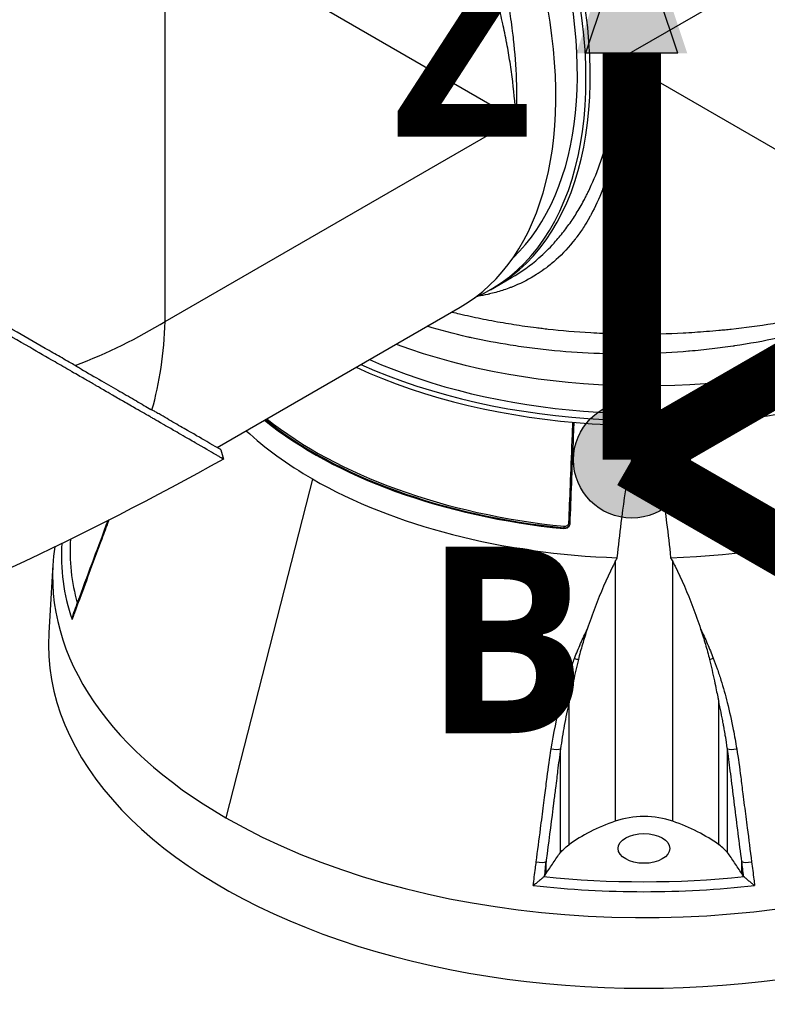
# Model space of a CAD drawing. Header units: millimetres. Extents: x 0 to 4378, y 0 to 2376.
# Tile 201 of 229: x 2647 to 2770, y 1098 to 1260. Entities that reach past the tile are written whole.
import ezdxf

# ---------------------------------------------------------------- set-up
doc = ezdxf.new("R2010")
doc.units = ezdxf.units.MM
doc.header["$LTSCALE"] = 0.2
for name, color, linetype in [('01_Object Line', 4, 'Continuous'), ('07_Special Line2', 76, 'Continuous'), ('12_Before Rev.Num.', 5, 'Continuous')]:
    doc.layers.add(name, color=color, linetype=linetype)
doc.layers.add('14_Mark', color=7, linetype='Continuous', true_color=0xe03c31)
doc.styles.add('Rainbow-5.0 Style', font='malgunsl.ttf')

# ---------------------------------------------------------------- blocks, each defined once
blk = doc.blocks.new('A$C34d99101')
for p, q in [((53.74, 186.43), (-4.03, 153.08)), ((-78.84, 109.88), (-78.84, 176.59)), ((-78.84, 176.59), (-21.07, 143.24)), ((-4.03, 153.08), (53.74, 119.72)), ((-22.03, 152.49), (-22.03, 152.49)), ((-21.9, 151.63), (-21.9, 151.63)), ((-21.47, 148.25), (-21.47, 148.25)), ((-78.84, 109.88), (-21.07, 143.24)), ((-25.29, 115.1), (-21.78, 117.13)), ((-21.78, 117.13), (-21.78, 117.13)), ((-70.29, 89.12), (-30.24, 112.24)), ((-78.97, 107.35), (-78.97, 107.35)), ((-78.97, 107.29), (-78.97, 107.29)), ((-78.95, 107.71), (-78.95, 107.71)), ((-79.1, 105.76), (-79.1, 105.76)), ((-79.09, 105.91), (-79.09, 105.91)), ((-79.06, 106.23), (-79.06, 106.23)), ((-80.76, 96.21), (-80.76, 96.21)), ((-71.29, 88.39), (-71.29, 88.39)), ((-69.64, 88.74), (-69.23, 87.2)), ((-54.55, 83.92), (-55.05, 81.99)), ((-55.05, 81.99), (-68.86, 28.11)), ((-13.21, 75.75), (-13.18, 75.87)), ((-97.32, 69.8), (-97.99, 58.55)), ((-4.73, 70.31), (-4.73, 27.53)), ((4.73, 27.53), (4.73, 70.31)), ((12.66, 50.82), (12.66, 50.82)), ((-12.33, 23.66), (-12.33, 47.14)), ((12.33, 23.66), (12.33, 47.14)), ((-13.74, 22.37), (-13.74, 39.45)), ((13.74, 22.37), (13.74, 39.45)), ((-16.11, 18.92), (-16.11, 20.88)), ((16.11, 18.92), (16.11, 20.88)), ((-16.28, 18.63), (-16.42, 18.46)), ((16.42, 18.46), (16.28, 18.63))]:
    blk.add_line(p, q)
for centre, major_axis, ratio, start_param, end_param in [((-62.58, 181.33), (38, -65.82), 0.57735, 0, 2.340309), ((-63.29, 180.92), (38, -65.82), 0.57735, 6.218011, 8.595868), ((-63.29, 180.92), (37, -64.09), 0.57735, 0.138313, 2.287402), ((-68.24, 178.06), (38, -65.82), 0.57735, 0, 2.153364), ((-53.39, 186.64), (26.39, -45.71), 0.57735, 0.251217, 0.251219), ((0, 143.16), (76, 0), 0.57735, 4.145572, 6.283185), ((0, 137.44), (76, 0), 0.57735, 4.052056, 6.34836), ((0, 136.63), (76, 0), 0.57735, 4.038806, 6.283185), ((0, 137.44), (74, 0), 0.57735, 4.055455, 6.144873), ((-132.58, 140.91), (-75.98, -2.71), 0.599654, 2.086946, 2.334848), ((-132.58, 140.91), (35.65, -67.16), 0.599654, 0.558766, 0.806744), ((0, 119.48), (76.89, 0), 0.57735, 3.763438, 4.539717), ((0, 119.48), (76.67, 0), 0.57735, 3.762964, 4.539647), ((0, 119.63), (76.47, 0), 0.57735, 3.765044, 4.539647), ((0, 115.42), (-77.15, 0), 0.57735, 0.556674, 0.785398), ((0, 115.42), (-77.15, 0), 0.57735, 1.627678, 2.50827), ((0, 115.42), (-77.15, 0), 0.57735, 0.785398, 1.513915), ((0, 67.87), (97.38, 0), 0.57735, 3.92699, 6.531315), ((-12.38, 76.62), (-0.2, 0.008), 0.53757, 3.678342, 4.571765), ((-13.18, 76.03), (0.02, 0.199), 0.140343, 3.764162, 5.282569), ((0, 71.3), (-95.92, 0), 0.57735, 6.246746, 6.474419), ((0, 72.12), (-94.5, 0), 0.57735, 6.248654, 6.442871), ((0, 67.87), (-97.38, 0), 0.57735, 6.196092, 7.068583), ((-91.51, 63.97), (-1.41, 0.52), 0.445689, 6.283183, 6.665585), ((0, 56.61), (-98.05, 0), 0.57735, 6.248855, 9.459108), ((-11.23, 54.78), (-1.4, 0.54), 0.300947, 1.546942, 1.997356), ((11.23, 54.79), (1.4, 0.55), 0.299591, 4.283682, 4.733556), ((-15.03, 39.86), (-1.48, 0.24), 0.293943, 1.451681, 2.673474), ((15.03, 39.86), (1.48, 0.24), 0.293943, 3.609607, 4.831504), ((0, 23.05), (-9.1, 0), 0.57735, 4.1655, 5.259278), ((10.26, 13.32), (28.83, 0), 0.57735, 2.117685, 2.471123), ((-10.26, 13.32), (-28.83, 0), 0.57735, 3.812062, 4.1655), ((0, 56.61), (57.64, 0), 0.57735, 4.987231, 4.987234), ((-17.47, 21.22), (-1.49, 0.19), 0.291007, 1.428464, 2.747851), ((17.47, 21.22), (1.49, 0.19), 0.291007, 3.535223, 4.854722), ((-17.94, 18.88), (-1.68, 0), 0.577343, 2.622772, 2.695941), ((0, 72.12), (94.5, 0), 0.57735, 4.537116, 4.887662), ((17.94, 18.88), (-1.68, 0), 0.577343, 0.445652, 0.518821), ((0, 71.3), (-95.92, 0), 0.57735, 1.379562, 1.76203)]:
    blk.add_ellipse(centre, major_axis=major_axis, ratio=ratio, start_param=start_param, end_param=end_param)
blk.add_ellipse((0, 23.05), major_axis=(-4.25, 0), ratio=0.57735)
for points, knots in [([(-56.59, 226.05), (-55.78, 225.28), (-54.98, 224.5), (-54.19, 223.7), (-53.36, 222.86), (-52.55, 222.01), (-51.75, 221.15), (-51.61, 220.99), (-51.46, 220.83), (-51.31, 220.67), (-48.25, 217.32), (-45.36, 213.73), (-42.69, 209.98), (-42.58, 209.83), (-42.47, 209.67), (-42.37, 209.52), (-41.76, 208.67), (-41.17, 207.81), (-40.59, 206.94), (-40.25, 206.42), (-39.9, 205.91), (-39.57, 205.38), (-39.23, 204.86), (-38.89, 204.33), (-38.56, 203.81), (-38.51, 203.72), (-38.45, 203.63), (-38.4, 203.54), (-37.14, 201.51), (-35.96, 199.49), (-34.81, 197.37), (-33.37, 194.72), (-32.01, 191.99), (-30.75, 189.2), (-29.99, 187.51), (-29.26, 185.81), (-28.58, 184.08), (-28.56, 184.03), (-28.54, 183.98), (-28.52, 183.93), (-28.07, 182.78), (-27.63, 181.62), (-27.21, 180.45), (-26.81, 179.35), (-26.43, 178.24), (-26.07, 177.13), (-26.05, 177.08), (-26.04, 177.03), (-26.02, 176.98), (-25.66, 175.86), (-25.31, 174.73), (-24.98, 173.6), (-24.81, 173.01), (-24.65, 172.42), (-24.49, 171.83), (-24.41, 171.53), (-24.33, 171.24), (-24.25, 170.94), (-24.21, 170.79), (-24.17, 170.65), (-24.13, 170.5), (-24.09, 170.35), (-24.05, 170.17), (-24.02, 170.06), (-23.98, 169.92), (-23.95, 169.78), (-23.91, 169.64), (-23.41, 167.62), (-22.93, 165.46), (-22.51, 163.17), (-22.31, 162.06), (-22.12, 160.92), (-21.95, 159.75), (-21.85, 159.09), (-21.76, 158.42), (-21.67, 157.74), (-21.62, 157.27), (-21.56, 156.81), (-21.51, 156.33), (-21.27, 154.19), (-21.1, 151.96), (-21.03, 149.67), (-20.96, 147.57), (-20.96, 145.42), (-21.07, 143.24)], [0.5917032, 0.5917032, 0.5917032, 0.5917032, 0.6065856, 0.6065856, 0.6065856, 0.6221334, 0.6221334, 0.6221334, 0.625, 0.625, 0.625, 0.6850898, 0.6850898, 0.6850898, 0.6875, 0.6875, 0.6875, 0.7011464, 0.7011464, 0.7011464, 0.7092438, 0.7092438, 0.7092438, 0.7173743, 0.7173743, 0.7173743, 0.71875, 0.71875, 0.71875, 0.7499738, 0.7499738, 0.7499738, 0.7889478, 0.7889478, 0.7889478, 0.8125, 0.8125, 0.8125, 0.8131921, 0.8131921, 0.8131921, 0.8288728, 0.8288728, 0.8288728, 0.84375, 0.84375, 0.84375, 0.8444134, 0.8444134, 0.8444134, 0.859375, 0.859375, 0.859375, 0.8671875, 0.8671875, 0.8671875, 0.8710938, 0.8710938, 0.8710938, 0.8730469, 0.8730469, 0.8730469, 0.8749735, 0.8749735, 0.8749735, 0.8773485, 0.8773485, 0.8773485, 0.9115235, 0.9115235, 0.9115235, 0.9281399, 0.9281399, 0.9281399, 0.9375, 0.9375, 0.9375, 0.9439123, 0.9439123, 0.9439123, 0.973127, 0.973127, 0.973127, 1, 1, 1, 1]), ([(-21.07, 143.24), (-21.17, 145.22), (-21.34, 147.27), (-21.6, 149.35), (-21.6, 149.37), (-21.6, 149.39), (-21.6, 149.41), (-21.73, 150.46), (-21.88, 151.53), (-22.05, 152.6), (-22.21, 153.63), (-22.38, 154.62), (-22.58, 155.7), (-22.59, 155.75), (-22.6, 155.81), (-22.61, 155.87), (-22.81, 156.9), (-23.02, 157.93), (-23.25, 158.95), (-23.49, 160.06), (-23.75, 161.15), (-24.02, 162.24), (-24.06, 162.38), (-24.09, 162.52), (-24.13, 162.66), (-24.41, 163.77), (-24.71, 164.87), (-25.02, 165.96), (-25.18, 166.51), (-25.34, 167.05), (-25.5, 167.59), (-25.58, 167.86), (-25.66, 168.13), (-25.75, 168.4), (-25.8, 168.57), (-25.84, 168.71), (-25.89, 168.88), (-25.92, 168.98), (-25.96, 169.09), (-26, 169.21), (-26.7, 171.43), (-27.44, 173.57), (-28.2, 175.61), (-28.3, 175.88), (-28.4, 176.15), (-28.5, 176.42), (-28.84, 177.3), (-29.18, 178.17), (-29.53, 179.02), (-29.96, 180.08), (-30.39, 181.12), (-30.82, 182.12), (-30.87, 182.23), (-30.92, 182.34), (-30.97, 182.45), (-30.98, 182.47), (-30.98, 182.49), (-30.99, 182.5), (-31.05, 182.63), (-31.09, 182.73), (-31.16, 182.89), (-32.28, 185.43), (-33.42, 187.82), (-34.56, 190.05), (-35.13, 191.17), (-35.7, 192.25), (-36.27, 193.29), (-36.75, 194.18), (-37.23, 195.03), (-37.7, 195.86), (-37.72, 195.89), (-37.73, 195.92), (-37.75, 195.94), (-37.82, 196.07), (-37.87, 196.15), (-37.96, 196.31), (-39.2, 198.47), (-40.44, 200.49), (-41.67, 202.37), (-41.85, 202.65), (-42.02, 202.93), (-42.2, 203.2), (-42.38, 203.46), (-42.55, 203.72), (-42.72, 203.98), (-43.08, 204.52), (-43.44, 205.05), (-43.79, 205.56), (-44.54, 206.65), (-45.27, 207.68), (-45.99, 208.66), (-46, 208.67), (-46.01, 208.69), (-46.02, 208.7), (-46.1, 208.81), (-46.17, 208.9), (-46.27, 209.04), (-47.88, 211.23), (-49.48, 213.26), (-51.06, 215.15), (-52.24, 216.56), (-53.41, 217.89), (-54.56, 219.15), (-54.87, 219.49), (-55.16, 219.8), (-55.47, 220.14), (-55.54, 220.22), (-55.62, 220.3), (-55.7, 220.38), (-55.99, 220.69), (-56.28, 221), (-56.58, 221.31)], [0, 0, 0, 0, 0.061969, 0.061969, 0.061969, 0.0625, 0.0625, 0.0625, 0.09375, 0.09375, 0.09375, 0.1234255, 0.1234255, 0.1234255, 0.125, 0.125, 0.125, 0.1531538, 0.1531538, 0.1531538, 0.1836029, 0.1836029, 0.1836029, 0.1875, 0.1875, 0.1875, 0.21875, 0.21875, 0.21875, 0.234375, 0.234375, 0.234375, 0.2421875, 0.2421875, 0.2421875, 0.2469884, 0.2469884, 0.2469884, 0.25, 0.25, 0.25, 0.3052191, 0.3052191, 0.3052191, 0.3125, 0.3125, 0.3125, 0.3368038, 0.3368038, 0.3368038, 0.3671875, 0.3671875, 0.3671875, 0.3705126, 0.3705126, 0.3705126, 0.3710938, 0.3710938, 0.3710938, 0.375, 0.375, 0.375, 0.4375, 0.4375, 0.4375, 0.46875, 0.46875, 0.46875, 0.4952139, 0.4952139, 0.4952139, 0.4960938, 0.4960938, 0.4960938, 0.5, 0.5, 0.5, 0.5544796, 0.5544796, 0.5544796, 0.5625, 0.5625, 0.5625, 0.5702519, 0.5702519, 0.5702519, 0.5865122, 0.5865122, 0.5865122, 0.6206238, 0.6206238, 0.6206238, 0.6210938, 0.6210938, 0.6210938, 0.625, 0.625, 0.625, 0.6875, 0.6875, 0.6875, 0.734375, 0.734375, 0.734375, 0.7469686, 0.7469686, 0.7469686, 0.75, 0.75, 0.75, 0.7613238, 0.7613238, 0.7613238, 0.7613238]), ([(-69.23, 87.2), (-69.23, 87.2), (-69.23, 87.2), (-69.23, 87.2), (-69.25, 87.21), (-69.32, 87.25), (-69.61, 87.42), (-69.75, 87.5), (-69.91, 87.59), (-70.05, 87.67), (-70.25, 87.78), (-70.42, 87.89), (-70.55, 87.96), (-71.34, 88.42), (-72.48, 89.08), (-73.91, 89.9), (-74.46, 90.22), (-75.22, 90.66), (-76.26, 91.26), (-77.13, 91.76), (-77.84, 92.17), (-78.32, 92.45), (-78.69, 92.66), (-78.92, 92.79), (-79.02, 92.85), (-79.87, 93.34), (-80.4, 93.65), (-80.55, 93.73), (-80.75, 93.85), (-80.95, 93.96), (-81.14, 94.07), (-81.22, 94.12), (-81.29, 94.16), (-81.36, 94.2), (-81.79, 94.45), (-82.08, 94.62), (-82.21, 94.69), (-82.34, 94.77), (-82.48, 94.85), (-82.64, 94.94), (-83.02, 95.16), (-83.48, 95.42), (-84.04, 95.74), (-84.91, 96.23), (-85.6, 96.63), (-86.05, 96.89), (-86.51, 97.15), (-87.21, 97.56), (-88.23, 98.16), (-88.94, 98.57), (-89.53, 98.92), (-90, 99.19), (-90.23, 99.32), (-90.43, 99.44), (-90.59, 99.53), (-91.1, 99.82), (-91.63, 100.13), (-92.16, 100.43), (-92.47, 100.61), (-92.78, 100.79), (-93.1, 100.97), (-93.75, 101.35), (-94.19, 101.6), (-94.39, 101.72), (-94.81, 101.97), (-95.25, 102.22), (-95.7, 102.48), (-96.12, 102.72), (-96.54, 102.97), (-96.97, 103.21), (-98.33, 104), (-99.72, 104.8), (-101.14, 105.62), (-102.99, 106.69), (-104.9, 107.79), (-106.85, 108.92), (-110.75, 111.17), (-114.83, 113.52), (-119.08, 115.98), (-120.03, 116.52), (-121.01, 117.09), (-122.02, 117.67), (-123.16, 118.33), (-124.35, 119.02), (-125.58, 119.73), (-128.81, 121.59), (-131.09, 122.91), (-132.3, 123.61), (-133.73, 124.44), (-135.18, 125.27), (-136.63, 126.11), (-139.82, 127.95), (-143.06, 129.83), (-146.35, 131.72), (-149.39, 133.48), (-151.97, 134.97), (-154.08, 136.18), (-157.52, 138.17), (-159.67, 139.41), (-160.48, 139.88), (-160.69, 140), (-160.81, 140.07), (-160.84, 140.09), (-164.48, 142.19), (-168.11, 144.28), (-171.64, 146.32), (-172.14, 146.61), (-172.64, 146.9), (-173.13, 147.18), (-174.74, 148.11), (-176.05, 148.87), (-177.08, 149.46), (-178.09, 150.05), (-179.09, 150.62), (-180.08, 151.19), (-180.35, 151.35), (-180.62, 151.51), (-180.89, 151.66), (-184.25, 153.6), (-186.46, 154.88), (-187.76, 155.63), (-187.86, 155.69), (-187.96, 155.74), (-188.05, 155.8)], [-0.7635222, -0.7635222, -0.7635222, -0.7635222, -0.75, -0.75, -0.75, -0.71875, -0.71875, -0.71875, -0.7052239, -0.7052239, -0.7052239, -0.6875, -0.6875, -0.6875, -0.625, -0.625, -0.625, -0.59375, -0.59375, -0.59375, -0.5758637, -0.5758637, -0.5758637, -0.5625, -0.5625, -0.5625, -0.546875, -0.546875, -0.546875, -0.5411757, -0.5411757, -0.5411757, -0.5390625, -0.5390625, -0.5390625, -0.53125, -0.53125, -0.53125, -0.5266987, -0.5266987, -0.5266987, -0.515625, -0.515625, -0.515625, -0.5, -0.5, -0.5, -0.484375, -0.484375, -0.484375, -0.4739987, -0.4739987, -0.4739987, -0.46875, -0.46875, -0.46875, -0.4588678, -0.4588678, -0.4588678, -0.453125, -0.453125, -0.453125, -0.4453125, -0.4453125, -0.4453125, -0.4375, -0.4375, -0.4375, -0.4300483, -0.4300483, -0.4300483, -0.40625, -0.40625, -0.40625, -0.375, -0.375, -0.375, -0.3125, -0.3125, -0.3125, -0.2978036, -0.2978036, -0.2978036, -0.28125, -0.28125, -0.28125, -0.25, -0.25, -0.25, -0.2303717, -0.2303717, -0.2303717, -0.1875, -0.1875, -0.1875, -0.1671318, -0.1671318, -0.1671318, -0.1337093, -0.1337093, -0.1337093, -0.125, -0.125, -0.125, -0.0780464, -0.0780464, -0.0780464, -0.0714286, -0.0714286, -0.0714286, -0.0535714, -0.0535714, -0.0535714, -0.039579, -0.039579, -0.039579, -0.0357143, -0.0357143, -0.0357143, -0.0025653, -0.0025653, -0.0025653, 0, 0, 0, 0]), ([(-92.74, 102.07), (-92.97, 102.21), (-93.2, 102.34), (-93.73, 102.65), (-94.03, 102.83), (-94.73, 103.23), (-95.12, 103.46), (-96.31, 104.15), (-97.12, 104.61), (-99.65, 106.07), (-101.42, 107.09), (-106.75, 110.17), (-110.44, 112.3), (-121.27, 118.55), (-128.82, 122.91), (-145.57, 132.58), (-153.99, 137.43), (-165.9, 144.32), (-170.11, 146.76), (-178.75, 151.74), (-183.02, 154.2), (-186.91, 156.45)], [-10.794601, -10.794601, -10.794601, -10.794601, -10.700272, -10.700272, -10.578462, -10.578462, -10.421195, -10.421195, -10.108787, -10.108787, -9.443961, -9.443961, -8.149298, -8.149298, -5.793129, -5.793129, -3.135292, -3.135292, -1.653975, -1.653975, 0, 0, 0, 0]), ([(-4.03, 153.08), (-3.94, 151.09), (-3.92, 149.14), (-3.98, 147.23), (-3.98, 147.22), (-3.98, 147.2), (-3.98, 147.19), (-4.01, 146.22), (-4.07, 145.28), (-4.14, 144.34), (-4.21, 143.45), (-4.3, 142.61), (-4.41, 141.71), (-4.42, 141.66), (-4.42, 141.62), (-4.43, 141.57), (-4.54, 140.71), (-4.67, 139.88), (-4.81, 139.07), (-4.97, 138.2), (-5.15, 137.35), (-5.34, 136.54), (-5.37, 136.43), (-5.39, 136.33), (-5.42, 136.22), (-5.62, 135.39), (-5.84, 134.59), (-6.08, 133.82), (-6.2, 133.43), (-6.32, 133.05), (-6.45, 132.68), (-6.52, 132.49), (-6.58, 132.31), (-6.65, 132.12), (-6.69, 132.01), (-6.72, 131.91), (-6.76, 131.8), (-6.79, 131.73), (-6.82, 131.66), (-6.85, 131.58), (-7.41, 130.08), (-8.03, 128.73), (-8.69, 127.51), (-8.78, 127.35), (-8.87, 127.19), (-8.95, 127.03), (-9.25, 126.51), (-9.55, 126.01), (-9.85, 125.54), (-10.23, 124.94), (-10.62, 124.38), (-11.01, 123.86), (-11.05, 123.8), (-11.1, 123.74), (-11.14, 123.69), (-11.15, 123.68), (-11.15, 123.67), (-11.16, 123.66), (-11.21, 123.59), (-11.25, 123.54), (-11.31, 123.46), (-12.33, 122.15), (-13.38, 121.03), (-14.45, 120.07), (-14.99, 119.59), (-15.53, 119.15), (-16.06, 118.74), (-16.52, 118.4), (-16.97, 118.08), (-17.42, 117.79), (-17.44, 117.78), (-17.45, 117.77), (-17.47, 117.76), (-17.53, 117.72), (-17.58, 117.69), (-17.67, 117.63), (-18.85, 116.88), (-20.05, 116.26), (-21.24, 115.76), (-21.41, 115.69), (-21.58, 115.62), (-21.76, 115.55), (-21.92, 115.49), (-22.09, 115.42), (-22.26, 115.36), (-22.61, 115.23), (-22.96, 115.11), (-23.3, 115), (-24.03, 114.76), (-24.74, 114.57), (-25.45, 114.41), (-25.46, 114.41), (-25.47, 114.4), (-25.48, 114.4), (-25.56, 114.38), (-25.62, 114.37), (-25.72, 114.35), (-26.25, 114.23), (-26.79, 114.13), (-27.33, 114.04)], [0, 0, 0, 0, 0.061969, 0.061969, 0.061969, 0.0625, 0.0625, 0.0625, 0.09375, 0.09375, 0.09375, 0.1234255, 0.1234255, 0.1234255, 0.125, 0.125, 0.125, 0.1531538, 0.1531538, 0.1531538, 0.1836029, 0.1836029, 0.1836029, 0.1875, 0.1875, 0.1875, 0.21875, 0.21875, 0.21875, 0.234375, 0.234375, 0.234375, 0.2421875, 0.2421875, 0.2421875, 0.2469884, 0.2469884, 0.2469884, 0.25, 0.25, 0.25, 0.3052191, 0.3052191, 0.3052191, 0.3125, 0.3125, 0.3125, 0.3368038, 0.3368038, 0.3368038, 0.3671875, 0.3671875, 0.3671875, 0.3705126, 0.3705126, 0.3705126, 0.3710937, 0.3710937, 0.3710937, 0.375, 0.375, 0.375, 0.4375, 0.4375, 0.4375, 0.46875, 0.46875, 0.46875, 0.4952139, 0.4952139, 0.4952139, 0.4960937, 0.4960937, 0.4960937, 0.5, 0.5, 0.5, 0.5544796, 0.5544796, 0.5544796, 0.5625, 0.5625, 0.5625, 0.5702519, 0.5702519, 0.5702519, 0.5865122, 0.5865122, 0.5865122, 0.6206238, 0.6206238, 0.6206238, 0.6210937, 0.6210937, 0.6210937, 0.625, 0.625, 0.625, 0.6462516, 0.6462516, 0.6462516, 0.6462516]), ([(-21.78, 117.13), (-20.2, 118.04), (-18.7, 119.11), (-17.28, 120.35), (-16.42, 121.11), (-15.6, 121.92), (-14.8, 122.79), (-14.78, 122.82), (-14.76, 122.84), (-14.74, 122.87), (-14.21, 123.45), (-13.7, 124.06), (-13.2, 124.7), (-12.73, 125.31), (-12.28, 125.93), (-11.84, 126.58), (-11.82, 126.61), (-11.8, 126.64), (-11.78, 126.67), (-11.34, 127.33), (-10.92, 128.01), (-10.51, 128.71), (-10.3, 129.08), (-10.09, 129.46), (-9.89, 129.84), (-9.78, 130.03), (-9.68, 130.22), (-9.58, 130.41), (-9.53, 130.51), (-9.48, 130.61), (-9.44, 130.71), (-9.39, 130.8), (-9.33, 130.92), (-9.29, 131), (-9.24, 131.09), (-9.2, 131.18), (-9.15, 131.28), (-8.5, 132.62), (-7.85, 134.14), (-7.25, 135.83), (-6.96, 136.66), (-6.67, 137.53), (-6.4, 138.44), (-6.25, 138.96), (-6.1, 139.49), (-5.96, 140.04), (-5.86, 140.41), (-5.77, 140.79), (-5.67, 141.18), (-5.25, 142.95), (-4.88, 144.87), (-4.6, 146.94), (-4.33, 148.85), (-4.14, 150.9), (-4.03, 153.08)], [0.74999, 0.74999, 0.74999, 0.74999, 0.7889478, 0.7889478, 0.7889478, 0.8125, 0.8125, 0.8125, 0.8131921, 0.8131921, 0.8131921, 0.8288728, 0.8288728, 0.8288728, 0.84375, 0.84375, 0.84375, 0.8444134, 0.8444134, 0.8444134, 0.859375, 0.859375, 0.859375, 0.8671875, 0.8671875, 0.8671875, 0.8710937, 0.8710937, 0.8710937, 0.8730469, 0.8730469, 0.8730469, 0.8749735, 0.8749735, 0.8749735, 0.8773485, 0.8773485, 0.8773485, 0.9115235, 0.9115235, 0.9115235, 0.9281399, 0.9281399, 0.9281399, 0.9375, 0.9375, 0.9375, 0.9439123, 0.9439123, 0.9439123, 0.973127, 0.973127, 0.973127, 1, 1, 1, 1]), ([(53.74, 119.72), (51.91, 118.54), (50.06, 117.46), (48.21, 116.48), (46.21, 115.41), (44.21, 114.45), (42.25, 113.59), (41.8, 113.39), (41.36, 113.2), (40.91, 113.01), (39.2, 112.29), (37.51, 111.63), (35.87, 111.05), (35.51, 110.92), (35.15, 110.79), (34.8, 110.67), (34.03, 110.4), (33.27, 110.15), (32.53, 109.92), (32.31, 109.85), (32.1, 109.78), (31.89, 109.71), (31.42, 109.57), (30.95, 109.42), (30.48, 109.28), (30.25, 109.22), (30.02, 109.15), (29.79, 109.08), (29.68, 109.05), (29.56, 109.02), (29.45, 108.98), (29.33, 108.95), (29.26, 108.93), (29.11, 108.89), (24.47, 107.58), (19.7, 106.56), (14.91, 105.85), (14.83, 105.84), (14.75, 105.83), (14.68, 105.81), (13.53, 105.64), (12.38, 105.49), (11.23, 105.36), (10.61, 105.28), (10, 105.22), (9.38, 105.15), (8.75, 105.09), (8.13, 105.03), (7.51, 104.98), (7.46, 104.97), (7.4, 104.97), (7.35, 104.96), (4.91, 104.75), (2.43, 104.62), (0.06, 104.56), (-4.85, 104.43), (-9.77, 104.59), (-14.73, 105.06), (-15.34, 105.12), (-15.95, 105.18), (-16.57, 105.25), (-17.18, 105.32), (-17.79, 105.39), (-18.4, 105.47), (-19.61, 105.62), (-20.81, 105.79), (-22, 105.98), (-24.16, 106.33), (-26.3, 106.73), (-28.41, 107.19), (-28.61, 107.24), (-28.81, 107.28), (-29.01, 107.32), (-31.28, 107.84), (-33.52, 108.42), (-35.72, 109.08)], [0, 0, 0, 0, 0.0268593, 0.0268593, 0.0268593, 0.0558825, 0.0558825, 0.0558825, 0.0625, 0.0625, 0.0625, 0.088102, 0.088102, 0.088102, 0.09375, 0.09375, 0.09375, 0.1058986, 0.1058986, 0.1058986, 0.109375, 0.109375, 0.109375, 0.1171875, 0.1171875, 0.1171875, 0.1210937, 0.1210937, 0.1210937, 0.1230469, 0.1230469, 0.1230469, 0.125, 0.125, 0.125, 0.1865064, 0.1865064, 0.1865064, 0.1875, 0.1875, 0.1875, 0.2022042, 0.2022042, 0.2022042, 0.2101236, 0.2101236, 0.2101236, 0.2180828, 0.2180828, 0.2180828, 0.21875, 0.21875, 0.21875, 0.25, 0.25, 0.25, 0.3146789, 0.3146789, 0.3146789, 0.3226569, 0.3226569, 0.3226569, 0.3306082, 0.3306082, 0.3306082, 0.3464266, 0.3464266, 0.3464266, 0.375, 0.375, 0.375, 0.3777022, 0.3777022, 0.3777022, 0.4086021, 0.4086021, 0.4086021, 0.4086021]), ([(-31.63, 111.44), (-31.2, 111.34), (-30.78, 111.23), (-29.22, 110.87), (-28.06, 110.61), (-26.27, 110.25), (-25.67, 110.13), (-24.45, 109.9), (-23.78, 109.78), (-22.04, 109.49), (-20.85, 109.3), (-18.99, 109.03), (-18.36, 108.95), (-17.4, 108.83), (-16.92, 108.77), (-16.43, 108.71), (-16.1, 108.67), (-15.91, 108.65), (-13.59, 108.39), (-11.24, 108.19), (-7.47, 107.97), (-6.18, 107.91), (-4.17, 107.85), (-3.49, 107.84), (-2.45, 107.82), (-2.11, 107.82), (-1.58, 107.82), (-1.41, 107.81), (-1.05, 107.81), (-0.84, 107.81), (1.54, 107.81), (3.92, 107.87), (7.7, 108.07), (8.99, 108.15), (10.98, 108.31), (11.65, 108.37), (12.67, 108.46), (13.18, 108.51), (13.69, 108.56), (14.04, 108.6), (14.25, 108.62), (16.57, 108.88), (18.88, 109.18), (22.47, 109.76), (23.69, 109.98), (25.55, 110.33), (26.18, 110.45), (27.13, 110.65), (27.45, 110.71), (28.08, 110.85), (28.45, 110.93), (30.92, 111.48), (33.13, 112.03), (36.46, 112.96), (37.58, 113.29), (39.24, 113.81), (39.8, 113.99), (40.91, 114.36), (41.49, 114.55), (46.24, 116.21), (50.17, 117.88), (53.74, 119.72)], [0.2383127, 0.2383127, 0.2383127, 0.2383127, 0.25, 0.25, 0.28125, 0.28125, 0.296875, 0.296875, 0.3125, 0.3125, 0.34375, 0.34375, 0.359375, 0.359375, 0.3671875, 0.3710938, 0.3710938, 0.375, 0.375, 0.4375, 0.4375, 0.46875, 0.46875, 0.484375, 0.484375, 0.4921875, 0.4921875, 0.4960938, 0.4960938, 0.5, 0.5, 0.5625, 0.5625, 0.59375, 0.59375, 0.609375, 0.609375, 0.6171875, 0.6210938, 0.6210938, 0.625, 0.625, 0.6875, 0.6875, 0.71875, 0.71875, 0.734375, 0.734375, 0.7421875, 0.7421875, 0.75, 0.75, 0.8125, 0.8125, 0.84375, 0.84375, 0.859375, 0.859375, 0.875, 0.875, 1, 1, 1, 1]), ([(-92.74, 102.07), (-91.56, 101.38), (-90.42, 100.74), (-88.27, 99.5), (-87.25, 98.91), (-85.33, 97.8), (-84.42, 97.28), (-82.71, 96.28), (-81.93, 95.82), (-81.19, 95.4)], [0, 0, 0, 0, 0.581117, 0.581117, 1.150103, 1.150103, 1.719465, 1.719465, 2.302704, 2.302704, 2.302704, 2.302704]), ([(-69.64, 88.74), (-69.64, 88.74), (-70.49, 89.23), (-72.97, 90.66), (-74.22, 91.39), (-76.49, 92.69), (-77.32, 93.17), (-78.63, 93.93), (-79.06, 94.19), (-79.73, 94.57), (-79.96, 94.71), (-80.37, 94.94), (-80.55, 95.05), (-80.88, 95.23), (-81.03, 95.32), (-81.19, 95.4)], [-5.610809, -5.610809, -5.610809, -5.610809, -3.202671, -3.202671, -1.636794, -1.636794, -0.832338, -0.832338, -0.455606, -0.455606, -0.265051, -0.265051, -0.117703, -0.117703, -0.000611, -0.000611, -0.000611, -0.000611]), ([(-12.35, 76.72), (-12.27, 78.76), (-12.19, 80.8), (-12.11, 82.83), (-12.01, 85.29), (-11.91, 87.74), (-11.82, 90.19), (-11.78, 91.22), (-11.73, 92.24), (-11.69, 93.27)], [0, 0, 0, 0, 0.3003264, 0.3003264, 0.3003264, 0.6633231, 0.6633231, 0.6633231, 0.8152391, 0.8152391, 0.8152391, 0.8152391]), ([(-11.55, 93.26), (-11.59, 92.18), (-11.64, 91.09), (-11.68, 90.01), (-11.77, 87.76), (-11.86, 85.51), (-11.95, 83.25), (-12.04, 81), (-12.13, 78.74), (-12.22, 76.47)], [0.1730469, 0.1730469, 0.1730469, 0.1730469, 0.3333333, 0.3333333, 0.3333333, 0.6666667, 0.6666667, 0.6666667, 1, 1, 1, 1]), ([(-4.39, 70.95), (-4.19, 72.89), (-3.97, 74.81), (-3.39, 79.46), (-3.01, 82.16), (-2.32, 85.7), (-2.11, 86.69), (-1.72, 88.16), (-1.58, 88.65), (-1.25, 89.58), (-1.07, 90.03), (-0.7, 90.63), (-0.54, 90.85), (-0.29, 91.02), (-0.23, 91.05), (-0.12, 91.09), (-0.06, 91.1), (0.06, 91.1), (0.12, 91.09), (0.23, 91.05), (0.29, 91.02), (0.54, 90.85), (0.7, 90.63), (1.07, 90.03), (1.25, 89.58), (1.58, 88.65), (1.72, 88.16), (2.11, 86.69), (2.32, 85.7), (3.01, 82.16), (3.39, 79.46), (3.97, 74.81), (4.19, 72.89), (4.39, 70.95)], [5.982106, 5.982106, 5.982106, 5.982106, 6.634304, 6.634304, 7.582061, 7.582061, 7.910092, 7.910092, 8.074107, 8.074107, 8.238122, 8.238122, 8.315339, 8.315339, 8.332718, 8.332718, 8.350096, 8.350096, 8.367475, 8.367475, 8.384853, 8.384853, 8.46207, 8.46207, 8.626085, 8.626085, 8.790101, 8.790101, 9.118131, 9.118131, 10.065889, 10.065889, 10.718087, 10.718087, 10.718087, 10.718087]), ([(-88.11, 77.17), (-88.18, 76.98), (-88.25, 76.79), (-88.32, 76.6), (-88.69, 75.61), (-89.05, 74.63), (-89.42, 73.65), (-89.56, 73.26), (-89.71, 72.86), (-89.85, 72.47), (-90.29, 71.29), (-90.72, 70.11), (-91.16, 68.93), (-91.74, 67.36), (-92.32, 65.79), (-92.9, 64.22)], [0.2156142, 0.2156142, 0.2156142, 0.2156142, 0.2500193, 0.2500193, 0.2500193, 0.4287791, 0.4287791, 0.4287791, 0.5000046, 0.5000046, 0.5000046, 0.7143901, 0.7143901, 0.7143901, 1, 1, 1, 1]), ([(-12.22, 76.47), (-12.22, 76.37), (-12.25, 76.27), (-12.35, 76.08), (-12.42, 75.99), (-12.6, 75.86), (-12.71, 75.8), (-12.96, 75.74), (-13.09, 75.73), (-13.21, 75.75)], [-0.2992343, -0.2992343, -0.2992343, -0.2992343, -0.2640654, -0.2640654, -0.2263454, -0.2263454, -0.1886522, -0.1886522, -0.1510866, -0.1510866, -0.1510866, -0.1510866]), ([(-13.18, 75.87), (-12.99, 75.85), (-12.76, 75.88), (-12.56, 76), (-12.42, 76.08), (-12.29, 76.22), (-12.23, 76.39)], [0, 0, 0, 0, 0.5, 0.5, 0.5, 0.8642352, 0.8642352, 0.8642352, 0.8642352]), ([(-4.73, 70.31), (-4.86, 70.06), (-4.99, 69.81), (-6.2, 67.4), (-7.16, 65.14), (-8.5, 61.62), (-8.93, 60.42), (-9.34, 59.19)], [-6.98839, -6.98839, -6.98839, -6.98839, -6.901908, -6.901908, -6.146186, -6.146186, -5.758936, -5.758936, -5.758936, -5.758936]), ([(4.73, 70.31), (4.86, 70.06), (4.99, 69.81), (6.2, 67.4), (7.16, 65.14), (8.5, 61.62), (8.93, 60.42), (9.34, 59.19)], [10.331972, 10.331972, 10.331972, 10.331972, 10.418454, 10.418454, 11.174175, 11.174175, 11.561438, 11.561438, 11.561438, 11.561438]), ([(-92.9, 64.22), (-93.21, 63.38), (-93.52, 62.54), (-93.83, 61.7), (-93.94, 61.39), (-94.06, 61.08), (-94.17, 60.77)], [0, 0, 0, 0, 0.731803, 0.731803, 0.731803, 1, 1, 1, 1]), ([(-94, 61.55), (-94.03, 61.48), (-94.05, 61.41), (-94.12, 61.16), (-94.15, 60.97), (-94.17, 60.78), (-94.17, 60.78), (-94.17, 60.77)], [-0.08198982, -0.08198982, -0.08198982, -0.08198982, -0.05947654, -0.05947654, 0, 0, 0.0007263, 0.0007263, 0.0007263, 0.0007263]), ([(-11.43, 54.37), (-11.11, 55.19), (-10.78, 56), (-10.43, 56.8), (-10.08, 57.6), (-9.72, 58.4), (-9.34, 59.19)], [0, 0, 0, 0, 0.499875, 0.499875, 0.499875, 1, 1, 1, 1]), ([(-9.34, 59.19), (-9.62, 58.36), (-9.88, 57.52), (-10.36, 55.86), (-10.6, 55), (-10.8, 54.17)], [0.0000001, 0.0000001, 0.0000001, 0.0000001, 0.2749921, 0.2749921, 0.5476443, 0.5476443, 0.5476443, 0.5476443]), ([(9.34, 59.19), (9.72, 58.4), (10.08, 57.6), (10.43, 56.8), (10.77, 56), (11.1, 55.19), (11.42, 54.38)], [0, 0, 0, 0, 0.5005634, 0.5005634, 0.5005634, 1, 1, 1, 1]), ([(9.34, 59.19), (9.62, 58.36), (9.88, 57.52), (10.36, 55.86), (10.6, 55), (10.8, 54.18)], [-0.5445996, -0.5445996, -0.5445996, -0.5445996, -0.2712223, -0.2712223, -0.0000015, -0.0000015, -0.0000015, -0.0000015]), ([(-15.28, 39.46), (-14.86, 42), (-14.36, 44.52), (-13.73, 47.02), (-13.28, 48.81), (-12.77, 50.58), (-12.17, 52.33), (-11.94, 53.01), (-11.69, 53.69), (-11.43, 54.37)], [0, 0, 0, 0, 0.499826, 0.499826, 0.499826, 0.858832, 0.858832, 0.858832, 1, 1, 1, 1]), ([(-10.8, 54.17), (-11.09, 53), (-11.35, 51.85), (-11.81, 49.63), (-11.99, 48.76), (-12.17, 47.9), (-12.21, 47.71), (-12.27, 47.4), (-12.3, 47.27), (-12.33, 47.14)], [0.0000003, 0.0000003, 0.0000003, 0.0000003, 0.385971, 0.385971, 0.7217999, 0.7217999, 0.8108706, 0.8108706, 0.8732307, 0.8732307, 0.8732307, 0.8732307]), ([(10.8, 54.18), (11.08, 53.03), (11.35, 51.83), (11.83, 49.59), (12, 48.7), (12.18, 47.86), (12.21, 47.68), (12.28, 47.38), (12.3, 47.26), (12.33, 47.14)], [-0.5643199, -0.5643199, -0.5643199, -0.5643199, -0.3213467, -0.3213467, -0.0964507, -0.0964507, -0.0393511, -0.0393511, 0, 0, 0, 0]), ([(11.42, 54.38), (11.65, 53.8), (11.86, 53.23), (12.06, 52.64), (12.28, 52.03), (12.48, 51.42), (12.67, 50.8), (13.05, 49.57), (13.4, 48.32), (13.72, 47.07), (14.08, 45.61), (14.41, 44.14), (14.7, 42.66), (14.91, 41.59), (15.1, 40.53), (15.28, 39.46)], [0, 0, 0, 0, 0.1198746, 0.1198746, 0.1198746, 0.2457225, 0.2457225, 0.2457225, 0.4973048, 0.4973048, 0.4973048, 0.7896386, 0.7896386, 0.7896386, 1, 1, 1, 1]), ([(-12.33, 47.14), (-12.62, 45.87), (-12.88, 44.59), (-13.35, 42.03), (-13.56, 40.74), (-13.74, 39.45)], [0, 0, 0, 0, 0.4162532, 0.4162532, 0.8334528, 0.8334528, 0.8334528, 0.8334528]), ([(12.39, 46.86), (12.39, 46.88), (12.38, 46.9), (12.38, 46.92), (12.36, 47), (12.35, 47.07), (12.33, 47.14)], [0, 0, 0, 0, 0.2136157, 0.2136157, 0.2136157, 0.9999613, 0.9999613, 0.9999613, 0.9999613]), ([(13.74, 39.45), (13.72, 39.6), (13.63, 40.22), (13.46, 41.31), (13.41, 41.59), (13.38, 41.77), (13.35, 41.97), (13.32, 42.17), (13.29, 42.34), (13.26, 42.5), (13.21, 42.81), (13.17, 43.03), (13.14, 43.17), (13.14, 43.2), (13.11, 43.32), (13.1, 43.4), (13.08, 43.48), (13.07, 43.55), (13.06, 43.63), (13.03, 43.79), (13, 43.94), (12.97, 44.09), (12.91, 44.4), (12.85, 44.71), (12.79, 45.02), (12.66, 45.63), (12.53, 46.25), (12.39, 46.86)], [0, 0, 0, 0, 0.25, 0.25, 0.25, 0.3125, 0.3125, 0.3125, 0.375, 0.375, 0.375, 0.5, 0.5, 0.5, 0.53125, 0.53125, 0.53125, 0.5625, 0.5625, 0.5625, 0.625, 0.625, 0.625, 0.75, 0.75, 0.75, 1, 1, 1, 1]), ([(-17.73, 20.82), (-17.5, 22.66), (-17.26, 24.5), (-17.02, 26.33), (-16.86, 27.6), (-16.7, 28.87), (-16.53, 30.14), (-16.46, 30.71), (-16.39, 31.28), (-16.32, 31.85), (-16.19, 32.83), (-16.06, 33.82), (-15.94, 34.8), (-15.74, 36.36), (-15.53, 37.91), (-15.28, 39.46)], [0, 0, 0, 0, 0.295731, 0.295731, 0.295731, 0.499995, 0.499995, 0.499995, 0.591463, 0.591463, 0.591463, 0.749983, 0.749983, 0.749983, 1, 1, 1, 1]), ([(-13.74, 39.45), (-13.83, 38.85), (-13.91, 38.25), (-14.06, 37.05), (-14.14, 36.44), (-14.27, 35.4), (-14.31, 35.03), (-14.43, 34.06), (-14.5, 33.52), (-14.66, 32.24), (-14.76, 31.51), (-14.88, 30.57), (-14.92, 30.24), (-14.95, 30.01), (-14.98, 29.81), (-15.36, 26.79), (-15.72, 23.96), (-16.09, 21.05), (-16.1, 20.96), (-16.11, 20.88)], [0, 0, 0, 0, 0.192031, 0.192031, 0.384909, 0.384909, 0.522423, 0.522423, 0.70214, 0.70214, 0.941762, 0.941762, 1.012905, 1.012905, 1.368312, 1.368312, 6.545985, 6.545985, 6.697091, 6.697091, 6.697091, 6.697091]), ([(16.11, 20.88), (15.72, 23.99), (15.32, 27.09), (14.93, 30.2), (14.73, 31.76), (14.53, 33.32), (14.34, 34.87), (14.18, 36.15), (14.02, 37.41), (13.85, 38.67), (13.81, 38.93), (13.78, 39.19), (13.74, 39.45)], [0, 0, 0, 0, 0.5, 0.5, 0.5, 0.750745, 0.750745, 0.750745, 0.957271, 0.957271, 0.957271, 1, 1, 1, 1]), ([(15.28, 39.46), (15.53, 37.91), (15.74, 36.36), (15.94, 34.8), (16.05, 33.88), (16.17, 32.96), (16.29, 32.04), (16.37, 31.41), (16.45, 30.78), (16.53, 30.14), (16.69, 28.91), (16.85, 27.67), (17.01, 26.43), (17.25, 24.56), (17.49, 22.69), (17.73, 20.82)], [0, 0, 0, 0, 0.250016, 0.250016, 0.250016, 0.398143, 0.398143, 0.398143, 0.500005, 0.500005, 0.500005, 0.699072, 0.699072, 0.699072, 1, 1, 1, 1]), ([(-13.74, 22.37), (-13.38, 22.79), (-12.94, 23.21), (-12.37, 23.63), (-12.35, 23.64), (-12.33, 23.66)], [0, 0, 0, 0, 0.962909, 0.962909, 1, 1, 1, 1]), ([(13.74, 22.37), (13.38, 22.79), (12.94, 23.21), (12.37, 23.63), (12.35, 23.64), (12.33, 23.66)], [0, 0, 0, 0, 0.962909, 0.962909, 1, 1, 1, 1]), ([(-16.11, 18.92), (-15.72, 19.5), (-15.32, 20.09), (-14.73, 20.97), (-14.53, 21.26), (-14.14, 21.84), (-13.96, 22.11), (-13.74, 22.37)], [0, 0, 0, 0, 0.5, 0.5, 0.75, 0.75, 1, 1, 1, 1]), ([(16.11, 18.92), (15.72, 19.5), (15.32, 20.09), (14.73, 20.97), (14.53, 21.26), (14.14, 21.84), (13.96, 22.11), (13.74, 22.37)], [0, 0, 0, 0, 0.5, 0.5, 0.75, 0.75, 1, 1, 1, 1]), ([(-18.23, 16.93), (-18.11, 17.88), (-17.99, 18.83), (-17.87, 19.78), (-17.82, 20.12), (-17.78, 20.47), (-17.73, 20.82)], [0, 0, 0, 0, 0.731791, 0.731791, 0.731791, 1, 1, 1, 1]), ([(-16.28, 18.63), (-16.26, 18.96), (-16.25, 19.35), (-16.21, 19.89), (-16.2, 20.11), (-16.16, 20.5), (-16.14, 20.64), (-16.13, 20.78)], [0.000001, 0.000001, 0.000001, 0.000001, 0.1122745, 0.1122745, 0.17648, 0.17648, 0.2367155, 0.2367155, 0.2367155, 0.2367155]), ([(-16.11, 20.88), (-16.12, 20.86), (-16.12, 20.85), (-16.12, 20.81), (-16.12, 20.8), (-16.13, 20.78)], [0, 0, 0, 0, 0.00568081, 0.00568081, 0.01137127, 0.01137127, 0.01137127, 0.01137127]), ([(16.28, 18.63), (16.26, 18.98), (16.24, 19.38), (16.21, 19.93), (16.19, 20.14), (16.15, 20.57), (16.13, 20.73), (16.11, 20.88)], [0.000001, 0.000001, 0.000001, 0.000001, 0.116379, 0.116379, 0.1785721, 0.1785721, 0.2497386, 0.2497386, 0.2497386, 0.2497386]), ([(17.73, 20.82), (17.85, 19.87), (17.98, 18.92), (18.1, 17.97), (18.14, 17.63), (18.19, 17.28), (18.23, 16.93)], [0, 0, 0, 0, 0.731794, 0.731794, 0.731794, 1, 1, 1, 1]), ([(-16.48, 18.4), (-16.57, 18.3), (-16.69, 18.19), (-16.97, 17.94), (-17.13, 17.81), (-17.45, 17.54), (-17.61, 17.41), (-17.92, 17.17), (-18.08, 17.05), (-18.23, 16.93), (-18.23, 16.93), (-18.23, 16.93)], [0.000001, 0.000001, 0.000001, 0.000001, 0.0570155, 0.0570155, 0.1206061, 0.1206061, 0.1807381, 0.1807381, 0.239696, 0.239696, 0.2404159, 0.2404159, 0.2404159, 0.2404159]), ([(18.23, 16.93), (18.23, 16.93), (18.23, 16.93), (18.08, 17.05), (17.92, 17.17), (17.61, 17.41), (17.45, 17.54), (17.13, 17.81), (16.97, 17.94), (16.69, 18.19), (16.57, 18.3), (16.48, 18.4)], [-0.0007263, -0.0007263, -0.0007263, -0.0007263, 0, 0, 0.0594766, 0.0594766, 0.1201375, 0.1201375, 0.1842876, 0.1842876, 0.2418037, 0.2418037, 0.2418037, 0.2418037])]:
    blk.add_open_spline(points, degree=3, knots=knots)
for points in [[(-69.23, 87.2), (-92.01, 74.58), (-115.68, 63.06), (-140.56, 54.68)], [(-92.91, 64.49), (-91.36, 68.7), (-89.78, 72.87), (-88.23, 77.11)], [(-13.14, 76.14), (-13.08, 76.13), (-12.95, 76.13), (-12.75, 76.18), (-12.56, 76.29), (-12.4, 76.47), (-12.36, 76.63), (-12.35, 76.72)], [(-4.73, 70.31), (-4.62, 70.53), (-4.51, 70.74), (-4.39, 70.95)], [(4.39, 70.95), (4.51, 70.74), (4.62, 70.53), (4.73, 70.31)], [(-94, 61.55), (-93.64, 62.53), (-93.28, 63.51), (-92.91, 64.49)], [(-16.13, 20.78), (-16.22, 20.01), (-16.32, 19.23), (-16.42, 18.46)], [(16.42, 18.46), (16.32, 19.27), (16.22, 20.07), (16.11, 20.88)], [(-16.28, 18.63), (-16.21, 18.77), (-16.16, 18.85), (-16.11, 18.92)], [(16.28, 18.63), (16.21, 18.77), (16.16, 18.85), (16.11, 18.92)]]:
    blk.add_open_spline(points, degree=3)
blk = doc.blocks.new('Blk$A46N0-6W24B')
h = blk.add_hatch(color=256)
h.dxf.hatch_style = 1
h.paths.add_polyline_path([(4.063, -0.189, 1), (-5.937, -0.189, 1)])
at = {"layer": '12_Before Rev.Num.'}
blk.add_hatch(color=256, dxfattribs=at).paths.add_polyline_path([(-0.937, 48.967), (-5.689, 34.711), (3.815, 34.711)])
blk.add_circle((-0.937, -0.189), 5)
at = {"layer": '07_Special Line2', "const_width": 5}
blk.add_lwpolyline([(29.287, 17.261), (-0.937, -0.189)], dxfattribs=at)
at = {"layer": '12_Before Rev.Num.'}
for p, q in [((-0.937, 46.591), (-4.897, 34.711)), ((3.023, 34.711), (-0.937, 46.591)), ((3.023, 34.711), (-4.897, 34.711))]:
    blk.add_line(p, q, dxfattribs=at)
at = {"layer": '12_Before Rev.Num.', "const_width": 5}
blk.add_lwpolyline([(-0.937, 34.711), (-0.937, -0.189)], dxfattribs=at)
at = {"layer": '14_Mark', "const_width": 5}
blk.add_lwpolyline([(29.287, -17.639), (-0.937, -0.189)], dxfattribs=at)
at = {"insert": (-18.776, -15.649), "char_height": 16, "attachment_point": 4, "style": 'Rainbow-5.0 Style'}
blk.add_mtext('{\\fMalgun Gothic Semilight|b1|i0|c129|p50;B}', dxfattribs=at)
at = {"layer": '12_Before Rev.Num.', "insert": (-21.524, 35.536), "char_height": 16, "attachment_point": 4, "style": 'Rainbow-5.0 Style'}
blk.add_mtext('{\\fMalgun Gothic Semilight|b1|i0|c129|p50;Z}', dxfattribs=at)

msp = doc.modelspace()

# ---------------------------------------------------------------- block references
at = {"xscale": 1.92, "yscale": 1.92, "zscale": 1.92}
msp.add_blockref('Blk$A46N0-6W24B', (2749.308, 1187.912), dxfattribs=at)
at = {"layer": '01_Object Line'}
msp.add_blockref('A$C34d99101', (2749.512, 1100.467), dxfattribs=at)

doc.saveas('drawing.dxf')
